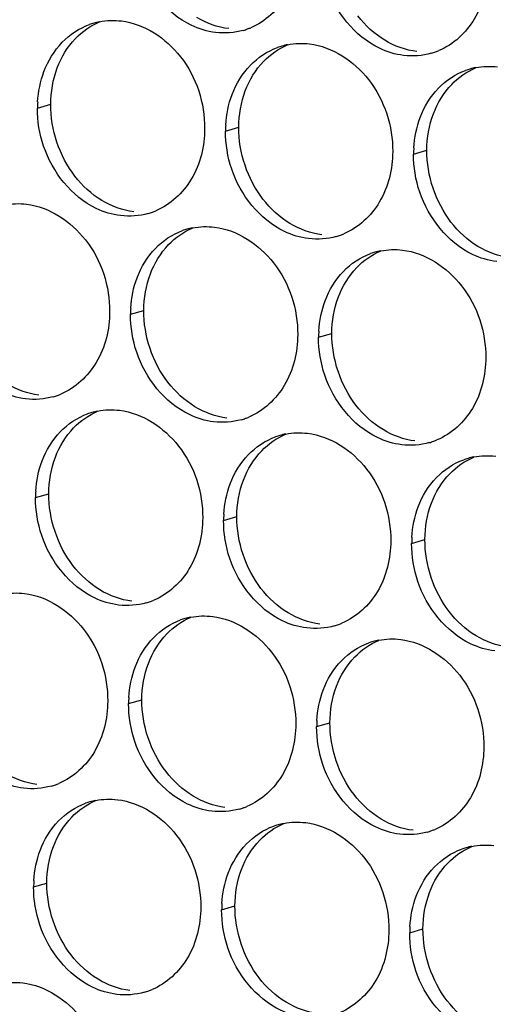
# Paper-space layout '45651_1_3' of a CAD drawing. Header units: millimetres. Extents: x -231 to 594, y 0 to 420.
# Tile 141 of 247: x 126.65 to 130.48, y 207.8 to 215.75. Entities that reach past the tile are written whole.
import ezdxf

# ---------------------------------------------------------------- set-up
doc = ezdxf.new("R2010")
doc.units = ezdxf.units.MM
doc.header["$LTSCALE"] = 32.67
doc.layers.add('02___PRT_ALL_AXES', color=7, linetype='CONTINUOUS')

psp = doc.layouts.new('45651_1_3')

# ---------------------------------------------------------------- linework, layer by layer
at = {"layer": '02___PRT_ALL_AXES', "color": 7, "linetype": 'CONTINUOUS'}
for p, q in [((126.7925, 215.0347), (126.8997, 215.0653)), ((128.3121, 214.8492), (128.4193, 214.8799)), ((129.8317, 214.6637), (129.9389, 214.6944)), ((127.5446, 213.3695), (127.6518, 213.4002)), ((129.0641, 213.184), (129.1713, 213.2147)), ((126.777, 211.8898), (126.8842, 211.9204)), ((128.2966, 211.7043), (128.4038, 211.735)), ((129.8162, 211.5188), (129.9234, 211.5495)), ((127.529, 210.2246), (127.6362, 210.2553)), ((129.0486, 210.0391), (129.1558, 210.0698)), ((126.7615, 208.7449), (126.8687, 208.7756)), ((128.281, 208.5594), (128.3882, 208.5901)), ((129.8006, 208.3739), (129.9078, 208.4046))]:
    psp.add_line(p, q, dxfattribs=at)
at = {"layer": '02___PRT_ALL_AXES', "color": 3, "linetype": 'CONTINUOUS'}
for centre, radius, start, end in [((127.398, 215.1957), 0.5467, 105.94061, 109.76751), ((127.3994, 215.1906), 0.5519, 100.97724, 105.93831), ((128.3049, 216.1898), 0.5481, 289.77289, 292.73686), ((128.3054, 216.1885), 0.5467, 285.94061, 289.76751), ((128.9175, 215.0102), 0.5467, 105.94061, 109.76751), ((128.919, 215.0051), 0.5519, 100.97724, 105.93831), ((129.825, 216.003), 0.5467, 285.94061, 289.76751), ((129.8245, 216.0043), 0.5481, 289.77289, 292.73686), ((130.4371, 214.8247), 0.5467, 105.94061, 109.76751), ((130.4385, 214.8197), 0.5519, 100.97724, 105.93831), ((127.6844, 215.0303), 0.8918, 176.51802, 179.71686), ((129.204, 214.8448), 0.8918, 176.51802, 179.71686), ((130.7235, 214.6593), 0.8918, 176.51802, 179.71686), ((127.5379, 214.7088), 0.5467, 285.94061, 289.76751), ((127.5374, 214.7101), 0.5481, 289.77289, 292.73686), ((128.15, 213.5305), 0.5467, 105.94061, 109.76751), ((128.1514, 213.5254), 0.5519, 100.97724, 105.93831), ((129.0569, 214.5246), 0.5481, 289.77289, 292.73686), ((129.0575, 214.5233), 0.5467, 285.94061, 289.76751), ((129.6696, 213.345), 0.5467, 105.94061, 109.76751), ((129.671, 213.34), 0.5519, 100.97724, 105.93831), ((128.4364, 213.3651), 0.8918, 176.51802, 179.71686), ((129.956, 213.1796), 0.8918, 176.51802, 179.71686), ((126.7703, 213.2291), 0.5467, 285.94061, 289.76751), ((126.7698, 213.2304), 0.5481, 289.77289, 292.73686), ((127.3838, 212.0457), 0.5519, 100.97724, 105.93831), ((127.3824, 212.0508), 0.5467, 105.94061, 109.76751), ((128.2899, 213.0436), 0.5467, 285.94061, 289.76751), ((128.2894, 213.0449), 0.5481, 289.77289, 292.73686), ((128.902, 211.8653), 0.5467, 105.94061, 109.76751), ((128.9034, 211.8603), 0.5519, 100.97724, 105.93831), ((129.8095, 212.8581), 0.5467, 285.94061, 289.76751), ((129.809, 212.8595), 0.5481, 289.77289, 292.73686), ((130.4216, 211.6798), 0.5467, 105.94061, 109.76751), ((130.423, 211.6748), 0.5519, 100.97724, 105.93831), ((127.6688, 211.8854), 0.8918, 176.51802, 179.71686), ((129.1884, 211.6999), 0.8918, 176.51802, 179.71686), ((130.708, 211.5144), 0.8918, 176.51802, 179.71686), ((127.5223, 211.5639), 0.5467, 285.94061, 289.76751), ((127.5218, 211.5652), 0.5481, 289.77289, 292.73686), ((128.1344, 210.3856), 0.5467, 105.94061, 109.76751), ((128.1358, 210.3805), 0.5519, 100.97724, 105.93831), ((129.0419, 211.3784), 0.5467, 285.94061, 289.76751), ((129.0414, 211.3798), 0.5481, 289.77289, 292.73686), ((129.654, 210.2001), 0.5467, 105.94061, 109.76751), ((129.6554, 210.1951), 0.5519, 100.97724, 105.93831), ((128.4208, 210.2202), 0.8918, 176.51802, 179.71686), ((129.9404, 210.0347), 0.8918, 176.51802, 179.71686), ((126.7548, 210.0842), 0.5467, 285.94061, 289.76751), ((126.7542, 210.0855), 0.5481, 289.77289, 292.73686), ((127.3669, 208.9059), 0.5467, 105.94061, 109.76751), ((127.3683, 208.9008), 0.5519, 100.97724, 105.93831), ((128.2744, 209.8987), 0.5467, 285.94061, 289.76751), ((128.2738, 209.9), 0.5481, 289.77289, 292.73686), ((128.8865, 208.7204), 0.5467, 105.94061, 109.76751), ((128.8879, 208.7154), 0.5519, 100.97724, 105.93831), ((129.7939, 209.7133), 0.5467, 285.94061, 289.76751), ((129.7934, 209.7146), 0.5481, 289.77289, 292.73686), ((130.406, 208.5349), 0.5467, 105.94061, 109.76751), ((130.4074, 208.5299), 0.5519, 100.97724, 105.93831), ((127.6533, 208.7405), 0.8918, 176.51802, 179.71686), ((129.1729, 208.555), 0.8918, 176.51802, 179.71686), ((130.6925, 208.3695), 0.8918, 176.51802, 179.71686), ((127.5068, 208.419), 0.5467, 285.94061, 289.76751), ((127.5063, 208.4203), 0.5481, 289.77289, 292.73686)]:
    psp.add_arc(centre, radius, start, end, dxfattribs=at)
for points, knots in [([(128.9108, 216.3495), (128.9102, 216.2082), (128.8472, 215.932), (128.6346, 215.7337), (128.5168, 215.6843)], [0, 0, 0, 0, 0.525086, 1, 1, 1, 1]), ([(128.2316, 215.6457), (128.164, 215.654), (127.8836, 215.7378), (127.68, 215.9988), (127.61, 216.2072)], [0, 0, 0, 0, 0.236458, 1, 1, 1, 1]), ([(130.4304, 216.164), (130.4297, 216.0227), (130.3668, 215.7465), (130.1542, 215.5482), (130.0363, 215.4988)], [0, 0, 0, 0, 0.525086, 1, 1, 1, 1]), ([(129.7512, 215.4602), (129.6836, 215.4685), (129.4032, 215.5523), (129.1996, 215.8133), (129.1296, 216.0217)], [0, 0, 0, 0, 0.236458, 1, 1, 1, 1]), ([(127.4718, 215.7384), (127.6561, 215.716), (128.0195, 215.4748), (128.1443, 215.0738), (128.1433, 214.8698)], [0, 0, 0, 0, 0.476473, 1, 1, 1, 1]), ([(128.9914, 215.553), (129.1757, 215.5305), (129.5391, 215.2894), (129.6639, 214.8883), (129.6629, 214.6843)], [0, 0, 0, 0, 0.476473, 1, 1, 1, 1]), ([(128.1433, 214.8698), (128.1426, 214.7285), (128.0796, 214.4523), (127.8671, 214.254), (127.7492, 214.2046)], [0, 0, 0, 0, 0.525086, 1, 1, 1, 1]), ([(127.464, 214.166), (127.3965, 214.1743), (127.1161, 214.2581), (126.9124, 214.5191), (126.8425, 214.7275)], [0, 0, 0, 0, 0.236458, 1, 1, 1, 1]), ([(129.6629, 214.6843), (129.6622, 214.543), (129.5992, 214.2668), (129.3867, 214.0685), (129.2688, 214.0191)], [0, 0, 0, 0, 0.525086, 1, 1, 1, 1]), ([(128.9836, 213.9805), (128.916, 213.9888), (128.6357, 214.0726), (128.432, 214.3336), (128.3621, 214.542)], [0, 0, 0, 0, 0.236458, 1, 1, 1, 1]), ([(130.5032, 213.795), (130.4356, 213.8033), (130.1552, 213.8871), (129.9516, 214.1482), (129.8816, 214.3566)], [0, 0, 0, 0, 0.236458, 1, 1, 1, 1]), ([(126.7042, 214.2587), (126.8885, 214.2362), (127.2519, 213.9951), (127.3767, 213.5941), (127.3757, 213.3901)], [0, 0, 0, 0, 0.476473, 1, 1, 1, 1]), ([(128.2238, 214.0733), (128.4081, 214.0508), (128.7715, 213.8097), (128.8963, 213.4086), (128.8953, 213.2046)], [0, 0, 0, 0, 0.476473, 1, 1, 1, 1]), ([(129.7434, 213.8878), (129.9277, 213.8653), (130.2911, 213.6242), (130.4159, 213.2231), (130.4149, 213.0191)], [0, 0, 0, 0, 0.476473, 1, 1, 1, 1]), ([(127.3757, 213.3901), (127.375, 213.2488), (127.312, 212.9726), (127.0995, 212.7743), (126.9816, 212.7249)], [0, 0, 0, 0, 0.525086, 1, 1, 1, 1]), ([(126.6965, 212.6863), (126.6289, 212.6945), (126.3485, 212.7784), (126.1449, 213.0394), (126.0749, 213.2478)], [0, 0, 0, 0, 0.236458, 1, 1, 1, 1]), ([(128.8953, 213.2046), (128.8946, 213.0633), (128.8316, 212.7871), (128.6191, 212.5888), (128.5012, 212.5394)], [0, 0, 0, 0, 0.525086, 1, 1, 1, 1]), ([(128.2161, 212.5008), (128.1485, 212.5091), (127.8681, 212.5929), (127.6644, 212.8539), (127.5945, 213.0623)], [0, 0, 0, 0, 0.236458, 1, 1, 1, 1]), ([(130.4149, 213.0191), (130.4142, 212.8778), (130.3512, 212.6016), (130.1387, 212.4033), (130.0208, 212.3539)], [0, 0, 0, 0, 0.525086, 1, 1, 1, 1]), ([(129.7356, 212.3153), (129.6681, 212.3236), (129.3877, 212.4074), (129.184, 212.6684), (129.1141, 212.8769)], [0, 0, 0, 0, 0.236458, 1, 1, 1, 1]), ([(127.4563, 212.5936), (127.6406, 212.5711), (128.0039, 212.33), (128.1288, 211.9289), (128.1277, 211.7249)], [0, 0, 0, 0, 0.476473, 1, 1, 1, 1]), ([(128.9758, 212.4081), (129.1601, 212.3856), (129.5235, 212.1445), (129.6483, 211.7434), (129.6473, 211.5394)], [0, 0, 0, 0, 0.476473, 1, 1, 1, 1]), ([(128.1277, 211.7249), (128.127, 211.5836), (128.0641, 211.3074), (127.8515, 211.1091), (127.7337, 211.0597)], [0, 0, 0, 0, 0.525086, 1, 1, 1, 1]), ([(127.4485, 211.0211), (127.3809, 211.0294), (127.1005, 211.1132), (126.8969, 211.3742), (126.8269, 211.5826)], [0, 0, 0, 0, 0.236458, 1, 1, 1, 1]), ([(129.6473, 211.5394), (129.6466, 211.3981), (129.5836, 211.1219), (129.3711, 210.9236), (129.2532, 210.8742)], [0, 0, 0, 0, 0.525086, 1, 1, 1, 1]), ([(128.9681, 210.8356), (128.9005, 210.8439), (128.6201, 210.9277), (128.4165, 211.1887), (128.3465, 211.3971)], [0, 0, 0, 0, 0.236458, 1, 1, 1, 1]), ([(130.4877, 210.6502), (130.4201, 210.6584), (130.1397, 210.7423), (129.936, 211.0033), (129.8661, 211.2117)], [0, 0, 0, 0, 0.236458, 1, 1, 1, 1]), ([(126.6887, 211.1139), (126.873, 211.0914), (127.2364, 210.8503), (127.3612, 210.4492), (127.3602, 210.2452)], [0, 0, 0, 0, 0.476473, 1, 1, 1, 1]), ([(128.2083, 210.9284), (128.3926, 210.9059), (128.756, 210.6648), (128.8808, 210.2637), (128.8798, 210.0597)], [0, 0, 0, 0, 0.476473, 1, 1, 1, 1]), ([(129.7279, 210.7429), (129.9122, 210.7204), (130.2755, 210.4793), (130.4004, 210.0782), (130.3993, 209.8742)], [0, 0, 0, 0, 0.476473, 1, 1, 1, 1]), ([(127.3602, 210.2452), (127.3595, 210.1039), (127.2965, 209.8277), (127.084, 209.6294), (126.9661, 209.58)], [0, 0, 0, 0, 0.525086, 1, 1, 1, 1]), ([(126.6809, 209.5414), (126.6133, 209.5497), (126.333, 209.6335), (126.1293, 209.8945), (126.0594, 210.1029)], [0, 0, 0, 0, 0.236458, 1, 1, 1, 1]), ([(128.8798, 210.0597), (128.8791, 209.9184), (128.8161, 209.6422), (128.6035, 209.4439), (128.4857, 209.3945)], [0, 0, 0, 0, 0.525086, 1, 1, 1, 1]), ([(128.2005, 209.3559), (128.1329, 209.3642), (127.8526, 209.448), (127.6489, 209.709), (127.5789, 209.9174)], [0, 0, 0, 0, 0.236458, 1, 1, 1, 1]), ([(130.3993, 209.8742), (130.3986, 209.7329), (130.3357, 209.4567), (130.1231, 209.2584), (130.0053, 209.209)], [0, 0, 0, 0, 0.525086, 1, 1, 1, 1]), ([(129.7201, 209.1705), (129.6525, 209.1787), (129.3721, 209.2626), (129.1685, 209.5236), (129.0985, 209.732)], [0, 0, 0, 0, 0.236458, 1, 1, 1, 1]), ([(127.4407, 209.4487), (127.625, 209.4262), (127.9884, 209.1851), (128.1132, 208.784), (128.1122, 208.58)], [0, 0, 0, 0, 0.476473, 1, 1, 1, 1]), ([(128.9603, 209.2632), (129.1446, 209.2407), (129.508, 208.9996), (129.6328, 208.5985), (129.6318, 208.3945)], [0, 0, 0, 0, 0.476473, 1, 1, 1, 1]), ([(128.1122, 208.58), (128.1115, 208.4387), (128.0485, 208.1625), (127.836, 207.9642), (127.7181, 207.9148)], [0, 0, 0, 0, 0.525086, 1, 1, 1, 1]), ([(127.4329, 207.8762), (127.3654, 207.8845), (127.085, 207.9683), (126.8813, 208.2293), (126.8114, 208.4377)], [0, 0, 0, 0, 0.236458, 1, 1, 1, 1]), ([(129.6318, 208.3945), (129.6311, 208.2532), (129.5681, 207.977), (129.3556, 207.7787), (129.2377, 207.7293)], [0, 0, 0, 0, 0.525086, 1, 1, 1, 1]), ([(128.9525, 207.6907), (128.885, 207.699), (128.6046, 207.7828), (128.4009, 208.0439), (128.331, 208.2523)], [0, 0, 0, 0, 0.236458, 1, 1, 1, 1]), ([(130.4721, 207.5053), (130.4045, 207.5135), (130.1242, 207.5974), (129.9205, 207.8584), (129.8505, 208.0668)], [0, 0, 0, 0, 0.236458, 1, 1, 1, 1]), ([(126.6732, 207.969), (126.8575, 207.9465), (127.2208, 207.7054), (127.3456, 207.3043), (127.3446, 207.1003)], [0, 0, 0, 0, 0.476473, 1, 1, 1, 1])]:
    psp.add_open_spline(points, degree=3, knots=knots, dxfattribs=at)
at = {"layer": '02___PRT_ALL_AXES', "color": 7, "linetype": 'CONTINUOUS'}
for points in [[(128.3388, 215.6764), (128.2482, 215.6874), (128.1587, 215.7205), (128.0806, 215.7678)], [(129.6002, 215.5823), (129.5164, 215.6331), (129.4419, 215.7019), (129.382, 215.7795)], [(127.1003, 215.5971), (127.1547, 215.6535), (127.2216, 215.7003), (127.2938, 215.7305)], [(126.9526, 215.3599), (126.9854, 215.4471), (127.0356, 215.5301), (127.1003, 215.5971)], [(128.6199, 215.4117), (128.6743, 215.468), (128.7411, 215.5148), (128.8134, 215.5451)], [(129.8584, 215.4909), (129.7678, 215.502), (129.6783, 215.535), (129.6002, 215.5823)], [(128.4722, 215.1745), (128.505, 215.2616), (128.5552, 215.3447), (128.6199, 215.4117)], [(126.8997, 215.0653), (126.9002, 215.1651), (126.9175, 215.2666), (126.9526, 215.3599)], [(130.1395, 215.2262), (130.1939, 215.2825), (130.2607, 215.3293), (130.333, 215.3596)], [(129.9918, 214.989), (130.0246, 215.0761), (130.0748, 215.1592), (130.1395, 215.2262)], [(128.4193, 214.8799), (128.4198, 214.9796), (128.4371, 215.0811), (128.4722, 215.1745)], [(127.0948, 214.4853), (126.97, 214.6466), (126.8987, 214.8613), (126.8997, 215.0653)], [(129.9389, 214.6944), (129.9394, 214.7942), (129.9567, 214.8956), (129.9918, 214.989)], [(128.6144, 214.2998), (128.4896, 214.4611), (128.4183, 214.6759), (128.4193, 214.8799)], [(130.134, 214.1143), (130.0092, 214.2757), (129.9379, 214.4904), (129.9389, 214.6944)], [(127.3131, 214.2881), (127.2292, 214.3389), (127.1548, 214.4077), (127.0948, 214.4853)], [(127.5712, 214.1967), (127.4806, 214.2077), (127.3911, 214.2408), (127.3131, 214.2881)], [(128.8327, 214.1026), (128.7488, 214.1534), (128.6744, 214.2222), (128.6144, 214.2998)], [(129.0908, 214.0112), (129.0002, 214.0223), (128.9107, 214.0553), (128.8327, 214.1026)], [(130.3522, 213.9171), (130.2684, 213.9679), (130.194, 214.0367), (130.134, 214.1143)], [(127.8523, 213.932), (127.9068, 213.9883), (127.9736, 214.0351), (128.0458, 214.0654)], [(127.7047, 213.6948), (127.7375, 213.7819), (127.7876, 213.865), (127.8523, 213.932)], [(129.3719, 213.7465), (129.4263, 213.8028), (129.4932, 213.8496), (129.5654, 213.8799)], [(130.6104, 213.8257), (130.5198, 213.8368), (130.4303, 213.8698), (130.3522, 213.9171)], [(127.6518, 213.4002), (127.6523, 213.4999), (127.6695, 213.6014), (127.7047, 213.6948)], [(129.2242, 213.5093), (129.2571, 213.5964), (129.3072, 213.6795), (129.3719, 213.7465)], [(129.1713, 213.2147), (129.1718, 213.3144), (129.1891, 213.4159), (129.2242, 213.5093)], [(127.8468, 212.8201), (127.722, 212.9814), (127.6508, 213.1962), (127.6518, 213.4002)], [(129.3664, 212.6346), (129.2416, 212.796), (129.1703, 213.0107), (129.1713, 213.2147)], [(128.0651, 212.6229), (127.9812, 212.6737), (127.9068, 212.7425), (127.8468, 212.8201)], [(126.8037, 212.717), (126.713, 212.728), (126.6236, 212.7611), (126.5455, 212.8084)], [(127.0848, 212.4522), (127.1392, 212.5086), (127.206, 212.5554), (127.2783, 212.5857)], [(128.3232, 212.5315), (128.2326, 212.5426), (128.1432, 212.5756), (128.0651, 212.6229)], [(129.5847, 212.4374), (129.5008, 212.4882), (129.4264, 212.557), (129.3664, 212.6346)], [(126.9371, 212.215), (126.9699, 212.3022), (127.0201, 212.3853), (127.0848, 212.4522)], [(129.8428, 212.346), (129.7522, 212.3571), (129.6627, 212.3901), (129.5847, 212.4374)], [(128.6043, 212.2668), (128.6588, 212.3231), (128.7256, 212.3699), (128.7979, 212.4002)], [(128.4567, 212.0296), (128.4895, 212.1167), (128.5396, 212.1998), (128.6043, 212.2668)], [(126.8842, 211.9204), (126.8847, 212.0202), (126.9019, 212.1217), (126.9371, 212.215)], [(130.1239, 212.0813), (130.1784, 212.1377), (130.2452, 212.1844), (130.3175, 212.2147)], [(128.4038, 211.735), (128.4043, 211.8347), (128.4215, 211.9362), (128.4567, 212.0296)], [(129.9763, 211.8441), (130.0091, 211.9313), (130.0592, 212.0143), (130.1239, 212.0813)], [(127.0793, 211.3404), (126.9545, 211.5017), (126.8832, 211.7164), (126.8842, 211.9204)], [(129.9234, 211.5495), (129.9239, 211.6493), (129.9411, 211.7507), (129.9763, 211.8441)], [(128.5988, 211.1549), (128.474, 211.3163), (128.4028, 211.531), (128.4038, 211.735)], [(130.1184, 210.9694), (129.9936, 211.1308), (129.9224, 211.3455), (129.9234, 211.5495)], [(127.2975, 211.1432), (127.2137, 211.194), (127.1392, 211.2628), (127.0793, 211.3404)], [(128.8171, 210.9577), (128.7333, 211.0085), (128.6588, 211.0773), (128.5988, 211.1549)], [(127.5557, 211.0518), (127.4651, 211.0629), (127.3756, 211.0959), (127.2975, 211.1432)], [(127.8368, 210.7871), (127.8912, 210.8434), (127.958, 210.8902), (128.0303, 210.9205)], [(129.0753, 210.8663), (128.9847, 210.8774), (128.8952, 210.9104), (128.8171, 210.9577)], [(130.3367, 210.7722), (130.2528, 210.823), (130.1784, 210.8919), (130.1184, 210.9694)], [(127.6891, 210.5499), (127.7219, 210.637), (127.7721, 210.7201), (127.8368, 210.7871)], [(130.5949, 210.6808), (130.5042, 210.6919), (130.4148, 210.7249), (130.3367, 210.7722)], [(129.3564, 210.6016), (129.4108, 210.6579), (129.4776, 210.7047), (129.5499, 210.735)], [(129.2087, 210.3644), (129.2415, 210.4516), (129.2917, 210.5346), (129.3564, 210.6016)], [(127.6362, 210.2553), (127.6367, 210.355), (127.654, 210.4565), (127.6891, 210.5499)], [(129.1558, 210.0698), (129.1563, 210.1696), (129.1736, 210.271), (129.2087, 210.3644)], [(127.8313, 209.6752), (127.7065, 209.8365), (127.6352, 210.0513), (127.6362, 210.2553)], [(129.3509, 209.4897), (129.2261, 209.6511), (129.1548, 209.8658), (129.1558, 210.0698)], [(126.7881, 209.5721), (126.6975, 209.5831), (126.608, 209.6162), (126.53, 209.6635)], [(128.0495, 209.478), (127.9657, 209.5288), (127.8913, 209.5976), (127.8313, 209.6752)], [(129.5691, 209.2925), (129.4853, 209.3433), (129.4109, 209.4121), (129.3509, 209.4897)], [(127.0692, 209.3074), (127.1236, 209.3637), (127.1905, 209.4105), (127.2627, 209.4408)], [(128.3077, 209.3866), (128.2171, 209.3977), (128.1276, 209.4307), (128.0495, 209.478)], [(126.9216, 209.0702), (126.9544, 209.1573), (127.0045, 209.2404), (127.0692, 209.3074)], [(128.5888, 209.1219), (128.6432, 209.1782), (128.7101, 209.225), (128.7823, 209.2553)], [(129.8273, 209.2011), (129.7367, 209.2122), (129.6472, 209.2452), (129.5691, 209.2925)], [(128.4411, 208.8847), (128.4739, 208.9718), (128.5241, 209.0549), (128.5888, 209.1219)], [(126.8687, 208.7756), (126.8691, 208.8753), (126.8864, 208.9768), (126.9216, 209.0702)], [(130.1084, 208.9364), (130.1628, 208.9928), (130.2296, 209.0395), (130.3019, 209.0698)], [(129.9607, 208.6992), (129.9935, 208.7864), (130.0437, 208.8694), (130.1084, 208.9364)], [(128.3882, 208.5901), (128.3887, 208.6899), (128.406, 208.7913), (128.4411, 208.8847)], [(127.0637, 208.1955), (126.9389, 208.3568), (126.8676, 208.5716), (126.8687, 208.7756)], [(129.9078, 208.4046), (129.9083, 208.5044), (129.9256, 208.6058), (129.9607, 208.6992)], [(128.5833, 208.01), (128.4585, 208.1714), (128.3872, 208.3861), (128.3882, 208.5901)], [(130.1029, 207.8245), (129.9781, 207.9859), (129.9068, 208.2006), (129.9078, 208.4046)], [(127.282, 207.9983), (127.1981, 208.0491), (127.1237, 208.1179), (127.0637, 208.1955)], [(127.5401, 207.9069), (127.4495, 207.918), (127.3601, 207.951), (127.282, 207.9983)], [(128.8016, 207.8128), (128.7177, 207.8636), (128.6433, 207.9324), (128.5833, 208.01)], [(129.0597, 207.7214), (128.9691, 207.7325), (128.8796, 207.7655), (128.8016, 207.8128)], [(130.3212, 207.6273), (130.2373, 207.6781), (130.1629, 207.747), (130.1029, 207.8245)]]:
    psp.add_open_spline(points, degree=3, dxfattribs=at)
at = {"layer": '02___PRT_ALL_AXES', "color": 3, "linetype": 'CONTINUOUS'}
for points in [[(126.9931, 215.5665), (127.0539, 215.6294), (127.1306, 215.6805), (127.2131, 215.7101)], [(127.2943, 215.7325), (127.3524, 215.7437), (127.413, 215.7456), (127.4718, 215.7384)], [(128.4556, 215.6628), (128.3836, 215.6422), (128.3059, 215.6366), (128.2316, 215.6457)], [(126.8454, 215.3293), (126.8783, 215.4164), (126.9284, 215.4995), (126.9931, 215.5665)], [(128.5127, 215.381), (128.5735, 215.444), (128.6502, 215.495), (128.7326, 215.5247)], [(128.8139, 215.547), (128.872, 215.5583), (128.9326, 215.5601), (128.9914, 215.553)], [(129.9752, 215.4773), (129.9032, 215.4568), (129.8255, 215.4512), (129.7512, 215.4602)], [(128.365, 215.1438), (128.3978, 215.2309), (128.448, 215.314), (128.5127, 215.381)], [(130.3334, 215.3615), (130.3916, 215.3728), (130.4522, 215.3747), (130.511, 215.3675)], [(126.7942, 215.0844), (126.7992, 215.1676), (126.8161, 215.2512), (126.8454, 215.3293)], [(130.0323, 215.1955), (130.0931, 215.2585), (130.1698, 215.3096), (130.2522, 215.3392)], [(128.3138, 214.8989), (128.3188, 214.9822), (128.3356, 215.0657), (128.365, 215.1438)], [(129.8846, 214.9583), (129.9174, 215.0455), (129.9676, 215.1285), (130.0323, 215.1955)], [(126.8425, 214.7275), (126.8095, 214.8258), (126.792, 214.9309), (126.7925, 215.0347)], [(129.8333, 214.7135), (129.8384, 214.7967), (129.8552, 214.8803), (129.8846, 214.9583)], [(128.3621, 214.542), (128.329, 214.6404), (128.3116, 214.7455), (128.3121, 214.8492)], [(129.8816, 214.3566), (129.8486, 214.4549), (129.8312, 214.56), (129.8317, 214.6637)], [(126.5267, 214.2528), (126.5848, 214.264), (126.6455, 214.2659), (126.7042, 214.2587)], [(127.688, 214.1831), (127.616, 214.1625), (127.5384, 214.1569), (127.464, 214.166)], [(127.7451, 213.9013), (127.806, 213.9643), (127.8827, 214.0153), (127.9651, 214.045)], [(128.0463, 214.0673), (128.1044, 214.0786), (128.165, 214.0804), (128.2238, 214.0733)], [(129.2076, 213.9976), (129.1356, 213.9771), (129.0579, 213.9715), (128.9836, 213.9805)], [(127.5975, 213.6641), (127.6303, 213.7512), (127.6804, 213.8343), (127.7451, 213.9013)], [(129.2647, 213.7158), (129.3255, 213.7788), (129.4022, 213.8299), (129.4847, 213.8595)], [(129.5659, 213.8818), (129.624, 213.8931), (129.6846, 213.895), (129.7434, 213.8878)], [(129.117, 213.4786), (129.1499, 213.5658), (129.2, 213.6488), (129.2647, 213.7158)], [(127.5462, 213.4192), (127.5513, 213.5025), (127.5681, 213.586), (127.5975, 213.6641)], [(129.0658, 213.2338), (129.0709, 213.317), (129.0877, 213.4006), (129.117, 213.4786)], [(127.5945, 213.0623), (127.5615, 213.1607), (127.5441, 213.2658), (127.5446, 213.3695)], [(129.1141, 212.8769), (129.0811, 212.9752), (129.0636, 213.0803), (129.0641, 213.184)], [(126.9205, 212.7034), (126.8485, 212.6828), (126.7708, 212.6772), (126.6965, 212.6863)], [(127.2787, 212.5876), (127.3369, 212.5988), (127.3975, 212.6007), (127.4563, 212.5936)], [(126.9776, 212.4216), (127.0384, 212.4846), (127.1151, 212.5356), (127.1975, 212.5653)], [(128.44, 212.5179), (128.368, 212.4974), (128.2904, 212.4917), (128.2161, 212.5008)], [(126.8299, 212.1844), (126.8627, 212.2715), (126.9129, 212.3546), (126.9776, 212.4216)], [(128.4971, 212.2361), (128.558, 212.2991), (128.6347, 212.3502), (128.7171, 212.3798)], [(128.7983, 212.4021), (128.8564, 212.4134), (128.9171, 212.4153), (128.9758, 212.4081)], [(129.9596, 212.3325), (129.8876, 212.3119), (129.81, 212.3063), (129.7356, 212.3153)], [(126.7786, 211.9395), (126.7837, 212.0228), (126.8005, 212.1063), (126.8299, 212.1844)], [(128.3495, 211.9989), (128.3823, 212.0861), (128.4324, 212.1691), (128.4971, 212.2361)], [(130.0167, 212.0506), (130.0776, 212.1136), (130.1543, 212.1647), (130.2367, 212.1943)], [(130.3179, 212.2166), (130.376, 212.2279), (130.4367, 212.2298), (130.4954, 212.2226)], [(129.8691, 211.8134), (129.9019, 211.9006), (129.952, 211.9836), (130.0167, 212.0506)], [(128.2982, 211.7541), (128.3033, 211.8373), (128.3201, 211.9209), (128.3495, 211.9989)], [(126.8269, 211.5826), (126.7939, 211.681), (126.7765, 211.786), (126.777, 211.8898)], [(129.8178, 211.5686), (129.8229, 211.6518), (129.8397, 211.7354), (129.8691, 211.8134)], [(128.3465, 211.3971), (128.3135, 211.4955), (128.2961, 211.6006), (128.2966, 211.7043)], [(129.8661, 211.2117), (129.8331, 211.31), (129.8157, 211.4151), (129.8162, 211.5188)], [(126.5112, 211.1079), (126.5693, 211.1191), (126.6299, 211.121), (126.6887, 211.1139)], [(127.6725, 211.0382), (127.6005, 211.0177), (127.5228, 211.012), (127.4485, 211.0211)], [(128.0307, 210.9224), (128.0889, 210.9337), (128.1495, 210.9355), (128.2083, 210.9284)], [(127.7296, 210.7564), (127.7904, 210.8194), (127.8671, 210.8705), (127.9495, 210.9001)], [(129.1921, 210.8527), (129.1201, 210.8322), (129.0424, 210.8266), (128.9681, 210.8356)], [(127.5819, 210.5192), (127.6147, 210.6063), (127.6649, 210.6894), (127.7296, 210.7564)], [(129.2492, 210.5709), (129.31, 210.6339), (129.3867, 210.685), (129.4691, 210.7146)], [(129.5503, 210.7369), (129.6085, 210.7482), (129.6691, 210.7501), (129.7279, 210.7429)], [(127.5307, 210.2743), (127.5357, 210.3576), (127.5525, 210.4411), (127.5819, 210.5192)], [(129.1015, 210.3337), (129.1343, 210.4209), (129.1845, 210.5039), (129.2492, 210.5709)], [(129.0502, 210.0889), (129.0553, 210.1721), (129.0721, 210.2557), (129.1015, 210.3337)], [(127.5789, 209.9174), (127.5459, 210.0158), (127.5285, 210.1209), (127.529, 210.2246)], [(129.0985, 209.732), (129.0655, 209.8303), (129.0481, 209.9354), (129.0486, 210.0391)], [(126.9049, 209.5585), (126.8329, 209.5379), (126.7553, 209.5323), (126.6809, 209.5414)], [(126.962, 209.2767), (127.0229, 209.3397), (127.0996, 209.3907), (127.182, 209.4204)], [(127.2632, 209.4427), (127.3213, 209.454), (127.3819, 209.4558), (127.4407, 209.4487)], [(128.4245, 209.373), (128.3525, 209.3525), (128.2748, 209.3469), (128.2005, 209.3559)], [(126.8144, 209.0395), (126.8472, 209.1266), (126.8973, 209.2097), (126.962, 209.2767)], [(128.7828, 209.2572), (128.8409, 209.2685), (128.9015, 209.2704), (128.9603, 209.2632)], [(128.4816, 209.0912), (128.5424, 209.1542), (128.6191, 209.2053), (128.7016, 209.2349)], [(129.9441, 209.1876), (129.8721, 209.167), (129.7944, 209.1614), (129.7201, 209.1705)], [(128.3339, 208.854), (128.3668, 208.9412), (128.4169, 209.0242), (128.4816, 209.0912)], [(130.3023, 209.0717), (130.3605, 209.083), (130.4211, 209.0849), (130.4799, 209.0777)], [(126.7631, 208.7946), (126.7682, 208.8779), (126.785, 208.9614), (126.8144, 209.0395)], [(130.0012, 208.9057), (130.062, 208.9687), (130.1387, 209.0198), (130.2211, 209.0494)], [(128.2827, 208.6092), (128.2877, 208.6924), (128.3046, 208.776), (128.3339, 208.854)], [(129.8535, 208.6685), (129.8863, 208.7557), (129.9365, 208.8387), (130.0012, 208.9057)], [(126.8114, 208.4377), (126.7784, 208.5361), (126.7609, 208.6412), (126.7615, 208.7449)], [(129.8023, 208.4237), (129.8073, 208.5069), (129.8241, 208.5905), (129.8535, 208.6685)], [(128.331, 208.2523), (128.298, 208.3506), (128.2805, 208.4557), (128.281, 208.5594)], [(129.8505, 208.0668), (129.8175, 208.1651), (129.8001, 208.2702), (129.8006, 208.3739)], [(126.4956, 207.963), (126.5537, 207.9743), (126.6144, 207.9761), (126.6732, 207.969)], [(127.6569, 207.8933), (127.5849, 207.8728), (127.5073, 207.8672), (127.4329, 207.8762)]]:
    psp.add_open_spline(points, degree=3, dxfattribs=at)

doc.saveas('drawing.dxf')
